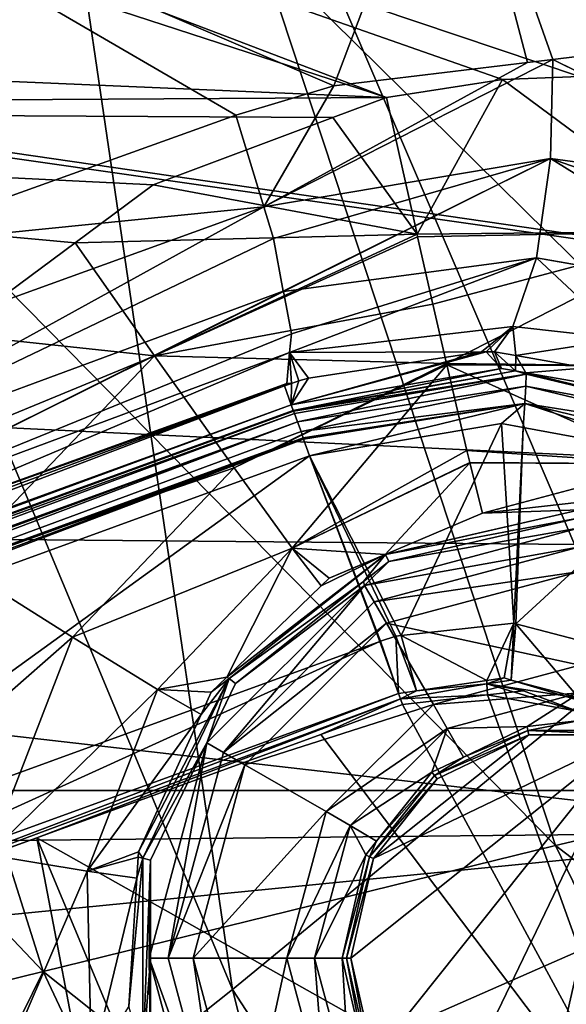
# Model space of a CAD drawing. Extents: x 512 to 878, y 536 to 1026.
# Tile 16 of 256: x 558 to 568, y 661 to 679. Entities that reach past the tile are written whole.
import ezdxf

# ---------------------------------------------------------------- set-up
doc = ezdxf.new("R2010")
doc.units = 0

msp = doc.modelspace()

# ---------------------------------------------------------------- linework, layer by layer
for points in [[(618.10907, 963.369446, 700.419495), (521.585632, 696.508911, 700.419495), (526.405518, 669.236389, 700.419495)], [(618.10907, 963.369446, 700.419495), (526.405518, 669.236389, 700.419495), (528.957886, 662.111328, 700.419495)], [(618.10907, 963.369446, 700.419495), (528.957886, 662.111328, 700.419495), (535.105774, 644.949585, 700.419495)], [(621.77417, 963.369446, 700.419495), (618.10907, 963.369446, 700.419495), (535.105774, 644.949585, 700.419495)], [(696.199646, 696.199585, 696.199646), (621.77417, 963.369446, 700.419495), (535.105774, 644.949585, 700.419495)], [(534.122253, 896.65387, 692.502014), (855.760864, 664.494141, 692.502014), (534.122253, 664.494141, 692.502014)], [(534.122253, 896.65387, 692.502014), (855.760864, 896.65387, 692.502014), (855.760864, 664.494141, 692.502014)], [(855.760864, 896.65387, 700.502014), (534.122253, 896.65387, 700.502014), (534.122253, 664.494141, 700.502014)], [(855.760864, 664.494141, 700.502014), (855.760864, 896.65387, 700.502014), (534.122253, 664.494141, 700.502014)], [(696.199646, 696.199585, 696.199646), (535.105774, 644.949585, 700.419495), (543.843079, 628.935303, 700.419495)], [(696.199646, 696.199585, 696.199646), (543.843079, 628.935303, 700.419495), (549.059021, 619.375122, 700.419495)], [(696.199646, 696.199585, 696.199646), (549.059021, 619.375122, 700.419495), (564.676636, 599.040771, 700.419495)], [(696.199646, 696.199585, 696.199646), (564.676636, 599.040771, 700.419495), (586.368958, 578.573242, 700.419495)], [(548.66864, 691.672913, 464.915833), (556.388916, 695.811951, 427.047363), (561.540039, 660.826599, 464.634674)], [(556.388916, 695.811951, 427.047363), (568.797119, 666.796997, 426.804169), (561.540039, 660.826599, 464.634674)], [(556.388916, 695.811951, 427.047363), (573.495667, 691.983276, 394.237793), (568.797119, 666.796997, 426.804169)], [(548.66864, 691.672913, 464.915833), (561.540039, 660.826599, 464.634674), (551.650452, 652.960876, 541.905823)], [(529.399658, 688.6745, 733.538208), (529.040771, 690.756226, 733.546753), (564.375488, 677.281189, 733.870667)], [(529.040771, 690.756226, 733.546753), (566.516968, 677.613831, 733.895569), (564.375488, 677.281189, 733.870667)], [(529.040771, 690.756226, 733.546753), (567.931396, 677.669556, 733.910461), (566.516968, 677.613831, 733.895569)], [(529.040771, 690.756226, 733.546753), (612.227722, 690.70575, 734.411987), (567.931396, 677.669556, 733.910461)], [(531.11853, 678.704651, 733.497559), (529.399658, 688.6745, 733.538208), (564.375488, 677.281189, 733.870667)], [(565.580322, 683.258179, 714.515625), (571.634399, 683.784546, 712.397827), (573.184204, 677.42981, 712.655396)], [(552.963379, 681.982056, 716.658752), (565.580322, 683.258179, 714.515625), (563.402161, 677.494507, 715.496216)], [(565.580322, 683.258179, 714.515625), (566.972778, 677.925781, 714.592041), (563.402161, 677.494507, 715.496216)], [(568.28894, 678.084778, 714.258789), (565.580322, 683.258179, 714.515625), (573.184204, 677.42981, 712.655396)], [(565.580322, 683.258179, 714.515625), (567.442383, 677.982544, 714.473145), (566.972778, 677.925781, 714.592041)], [(565.580322, 683.258179, 714.515625), (568.28894, 678.084778, 714.258789), (567.442383, 677.982544, 714.473145)], [(552.963379, 681.982056, 716.658752), (561.599365, 676.954407, 715.855286), (554.855347, 674.530457, 716.601501)], [(552.963379, 681.982056, 716.658752), (563.402161, 677.494507, 715.496216), (561.599365, 676.954407, 715.855286)], [(520.511719, 681.639832, 737.17627), (520.544739, 681.471985, 737.175659), (609.710938, 668.665466, 737.984009)], [(608.188477, 681.309387, 738.09552), (520.511719, 681.639832, 737.17627), (609.710938, 668.665466, 737.984009)], [(520.544739, 681.471985, 737.175659), (522.233643, 672.884033, 737.145264), (609.710938, 668.665466, 737.984009)], [(571.345642, 681.208801, 718.20697), (562.040283, 680.026001, 720.67395), (576.618469, 665.629761, 718.607117)], [(562.040283, 680.026001, 720.67395), (552.497314, 678.72876, 721.771179), (567.489319, 663.478638, 720.885864)], [(576.618469, 665.629761, 718.607117), (562.040283, 680.026001, 720.67395), (567.489319, 663.478638, 720.885864)], [(531.11853, 678.704651, 733.497559), (564.375488, 677.281189, 733.870667), (531.540344, 677.08313, 733.49115)], [(552.497314, 678.72876, 721.771179), (542.673706, 677.390747, 721.920837), (558.045288, 661.155457, 721.793335)], [(567.489319, 663.478638, 720.885864), (552.497314, 678.72876, 721.771179), (558.045288, 661.155457, 721.793335)], [(567.442383, 677.982544, 714.473145), (567.399109, 676.158569, 714.32251), (562.11322, 675.266541, 715.421753)], [(566.972778, 677.925781, 714.592041), (567.442383, 677.982544, 714.473145), (562.11322, 675.266541, 715.421753)], [(567.399109, 676.158569, 714.32251), (567.442383, 677.982544, 714.473145), (572.55011, 675.451721, 712.734253)], [(567.442383, 677.982544, 714.473145), (568.28894, 678.084778, 714.258789), (572.55249, 675.458862, 712.734314)], [(567.442383, 677.982544, 714.473145), (572.55249, 675.458862, 712.734314), (572.55011, 675.451721, 712.734253)], [(563.402161, 677.494507, 715.496216), (566.972778, 677.925781, 714.592041), (562.11322, 675.266541, 715.421753)], [(564.375488, 677.281189, 733.870667), (566.516968, 677.613831, 733.895569), (564.938721, 674.762207, 733.176758)], [(566.516968, 677.613831, 733.895569), (570.284546, 674.815857, 733.4599), (564.938721, 674.762207, 733.176758)], [(566.516968, 677.613831, 733.895569), (567.931396, 677.669556, 733.910461), (570.284546, 674.815857, 733.4599)], [(561.599365, 676.954407, 715.855286), (563.402161, 677.494507, 715.496216), (562.11322, 675.266541, 715.421753)], [(531.540344, 677.08313, 733.49115), (564.375488, 677.281189, 733.870667), (563.384644, 676.910095, 733.857239)], [(558.045288, 661.155457, 721.793335), (542.673706, 677.390747, 721.920837), (548.358337, 658.772827, 721.83728)], [(563.384644, 676.910095, 733.857239), (564.375488, 677.281189, 733.870667), (564.938721, 674.762207, 733.176758)], [(531.540344, 677.08313, 733.49115), (558.636963, 674.60199, 733.788208), (556.367065, 672.915161, 733.750122)], [(531.540344, 677.08313, 733.49115), (560.07489, 675.670471, 733.812256), (558.636963, 674.60199, 733.788208)], [(531.540344, 677.08313, 733.49115), (563.384644, 676.910095, 733.857239), (560.07489, 675.670471, 733.812256)], [(561.599365, 676.954407, 715.855286), (562.11322, 675.266541, 715.421753), (554.855347, 674.530457, 716.601501)], [(560.07489, 675.670471, 733.812256), (563.384644, 676.910095, 733.857239), (564.938721, 674.762207, 733.176758)], [(562.11322, 675.266541, 715.421753), (567.399109, 676.158569, 714.32251), (562.291992, 674.679199, 715.270935)], [(562.291992, 674.679199, 715.270935), (567.399109, 676.158569, 714.32251), (562.473999, 673.707214, 714.404846)], [(562.473999, 673.707214, 714.404846), (567.399109, 676.158569, 714.32251), (562.474915, 673.702332, 714.400452)], [(567.399109, 676.158569, 714.32251), (567.141907, 674.323853, 713.355835), (562.474915, 673.702332, 714.400452)], [(567.141907, 674.323853, 713.355835), (567.399109, 676.158569, 714.32251), (571.613037, 673.539551, 711.884888)], [(567.399109, 676.158569, 714.32251), (572.089661, 674.512146, 712.316956), (571.613037, 673.539551, 711.884888)], [(567.399109, 676.158569, 714.32251), (572.55011, 675.451721, 712.734253), (572.089661, 674.512146, 712.316956)], [(560.07489, 675.670471, 733.812256), (564.938721, 674.762207, 733.176758), (558.636963, 674.60199, 733.788208)], [(552.299561, 671.707825, 716.547241), (562.11322, 675.266541, 715.421753), (552.826782, 670.141663, 715.504456)], [(554.855347, 674.530457, 716.601501), (562.11322, 675.266541, 715.421753), (552.299561, 671.707825, 716.547241)], [(562.11322, 675.266541, 715.421753), (562.291992, 674.679199, 715.270935), (552.826782, 670.141663, 715.504456)], [(562.291992, 674.679199, 715.270935), (562.473999, 673.707214, 714.404846), (552.826782, 670.141663, 715.504456)], [(558.636963, 674.60199, 733.788208), (564.938721, 674.762207, 733.176758), (560.097839, 672.513428, 733.313171)], [(564.938721, 674.762207, 733.176758), (564.949951, 674.711914, 733.162903), (560.097839, 672.513428, 733.313171)], [(564.949951, 674.711914, 733.162903), (565.228699, 673.46521, 732.819458), (560.097839, 672.513428, 733.313171)], [(564.938721, 674.762207, 733.176758), (570.284546, 674.815857, 733.4599), (564.949951, 674.711914, 733.162903)], [(564.949951, 674.711914, 733.162903), (570.284546, 674.815857, 733.4599), (565.228699, 673.46521, 732.819458)], [(565.228699, 673.46521, 732.819458), (570.284546, 674.815857, 733.4599), (565.481995, 672.374146, 731.756104)], [(565.481995, 672.374146, 731.756104), (570.284546, 674.815857, 733.4599), (569.853455, 672.323181, 731.972412)], [(556.367065, 672.915161, 733.750122), (558.636963, 674.60199, 733.788208), (560.097839, 672.513428, 733.313171)], [(562.474915, 673.702332, 714.400452), (567.141907, 674.323853, 713.355835), (562.621765, 672.917847, 713.701416)], [(567.141907, 674.323853, 713.355835), (566.706482, 673.058411, 711.751404), (562.589905, 672.574951, 712.878479)], [(562.590271, 672.579224, 712.888794), (567.141907, 674.323853, 713.355835), (562.589905, 672.574951, 712.878479)], [(562.621765, 672.917847, 713.701416), (567.141907, 674.323853, 713.355835), (562.590271, 672.579224, 712.888794)], [(566.706482, 673.058411, 711.751404), (567.141907, 674.323853, 713.355835), (568.736816, 672.829895, 710.99939)], [(567.141907, 674.323853, 713.355835), (571.609009, 673.533081, 711.879639), (568.736816, 672.829895, 710.99939)], [(567.141907, 674.323853, 713.355835), (571.611084, 673.535645, 711.883179), (571.609009, 673.533081, 711.879639)], [(567.141907, 674.323853, 713.355835), (571.613037, 673.539551, 711.884888), (571.611084, 673.535645, 711.883179)], [(552.826782, 670.141663, 715.504456), (562.473999, 673.707214, 714.404846), (553.15625, 669.063416, 713.908508)], [(562.473999, 673.707214, 714.404846), (562.474915, 673.702332, 714.400452), (553.15625, 669.063416, 713.908508)], [(562.474915, 673.702332, 714.400452), (562.621765, 672.917847, 713.701416), (553.15625, 669.063416, 713.908508)], [(560.097839, 672.513428, 733.313171), (565.228699, 673.46521, 732.819458), (565.481995, 672.374146, 731.756104)], [(566.706482, 673.058411, 711.751404), (566.127197, 672.588745, 709.989258), (562.589905, 672.574951, 712.878479)], [(566.127197, 672.588745, 709.989258), (566.706482, 673.058411, 711.751404), (566.214294, 672.588379, 709.954712)], [(566.214294, 672.588379, 709.954712), (566.706482, 673.058411, 711.751404), (566.364685, 672.587769, 709.895142)], [(566.364685, 672.587769, 709.895142), (566.706482, 673.058411, 711.751404), (566.758423, 672.519165, 709.716919)], [(566.706482, 673.058411, 711.751404), (568.736816, 672.829895, 710.99939), (566.758423, 672.519165, 709.716919)], [(522.233643, 672.884033, 737.145264), (523.240784, 669.430725, 737.133118), (609.710938, 668.665466, 737.984009)], [(562.621765, 672.917847, 713.701416), (562.590271, 672.579224, 712.888794), (553.15625, 669.063416, 713.908508)], [(556.367065, 672.915161, 733.750122), (560.097839, 672.513428, 733.313171), (554.211975, 670.083313, 733.703674)], [(566.758423, 672.519165, 709.716919), (568.736816, 672.829895, 710.99939), (568.051514, 672.293884, 709.131592)], [(553.15625, 669.063416, 713.908508), (562.590271, 672.579224, 712.888794), (553.658142, 668.796997, 712.150024)], [(562.590271, 672.579224, 712.888794), (562.589905, 672.574951, 712.878479), (553.658142, 668.796997, 712.150024)], [(562.589905, 672.574951, 712.878479), (562.536987, 672.006531, 711.514221), (553.658142, 668.796997, 712.150024)], [(554.211975, 670.083313, 733.703674), (560.097839, 672.513428, 733.313171), (556.431458, 668.681458, 733.239258)], [(560.097839, 672.513428, 733.313171), (561.565186, 670.447327, 731.824707), (556.431458, 668.681458, 733.239258)], [(560.097839, 672.513428, 733.313171), (565.481995, 672.374146, 731.756104), (561.565186, 670.447327, 731.824707)], [(562.536987, 672.006531, 711.514221), (562.589905, 672.574951, 712.878479), (562.625, 672.006348, 711.15918)], [(562.589905, 672.574951, 712.878479), (566.127197, 672.588745, 709.989258), (562.937622, 672.106018, 711.070435)], [(562.589905, 672.574951, 712.878479), (562.76001, 672.05072, 711.120911), (562.625, 672.006348, 711.15918)], [(562.589905, 672.574951, 712.878479), (562.937622, 672.106018, 711.070435), (562.76001, 672.05072, 711.120911)], [(562.937622, 672.106018, 711.070435), (566.127197, 672.588745, 709.989258), (562.619934, 671.609558, 704.059021)], [(566.127197, 672.588745, 709.989258), (566.214294, 672.588379, 709.954712), (562.619934, 671.609558, 704.059021)], [(566.214294, 672.588379, 709.954712), (566.492737, 672.281982, 704.059021), (562.619934, 671.609558, 704.059021)], [(566.214294, 672.588379, 709.954712), (566.364685, 672.587769, 709.895142), (566.492737, 672.281982, 704.059021)], [(566.492737, 672.281982, 704.059021), (566.364685, 672.587769, 709.895142), (566.751831, 672.236145, 704.059021)], [(566.364685, 672.587769, 709.895142), (566.758423, 672.519165, 709.716919), (566.751831, 672.236145, 704.059021)], [(566.751831, 672.236145, 704.059021), (566.758423, 672.519165, 709.716919), (566.945496, 672.201904, 704.059021)], [(566.758423, 672.519165, 709.716919), (568.051514, 672.293884, 709.131592), (566.945496, 672.201904, 704.059021)], [(565.481995, 672.374146, 731.756104), (565.488037, 672.348083, 731.730652), (561.565186, 670.447327, 731.824707)], [(561.565186, 670.447327, 731.824707), (565.488037, 672.348083, 731.730652), (562.635803, 668.968445, 729.521729)], [(565.488037, 672.348083, 731.730652), (565.854919, 670.767517, 730.190247), (562.635803, 668.968445, 729.521729)], [(565.488037, 672.348083, 731.730652), (565.481995, 672.374146, 731.756104), (569.853455, 672.323181, 731.972412)], [(565.854919, 670.767517, 730.190247), (565.488037, 672.348083, 731.730652), (569.552551, 670.523865, 729.670715)], [(565.488037, 672.348083, 731.730652), (569.853455, 672.323181, 731.972412), (569.552551, 670.523865, 729.670715)], [(562.619934, 671.609558, 704.059021), (566.492737, 672.281982, 704.059021), (562.65802, 671.508179, 703.738586)], [(566.492737, 672.281982, 704.059021), (566.751831, 672.236145, 704.059021), (562.65802, 671.508179, 703.738586)], [(562.65802, 671.508179, 703.738586), (566.751831, 672.236145, 704.059021), (562.66272, 671.495728, 703.699158)], [(566.751831, 672.236145, 704.059021), (566.953186, 672.17804, 703.689514), (562.66272, 671.495728, 703.699158)], [(562.66272, 671.495728, 703.699158), (566.953186, 672.17804, 703.689514), (562.680359, 671.448669, 703.550354)], [(562.680359, 671.448669, 703.550354), (566.953186, 672.17804, 703.689514), (562.733887, 671.299988, 703.407593)], [(562.733887, 671.299988, 703.407593), (566.953186, 672.17804, 703.689514), (562.73584, 671.294495, 703.402344)], [(566.953186, 672.17804, 703.689514), (566.942688, 671.954834, 703.381104), (562.73584, 671.294495, 703.402344)], [(566.751831, 672.236145, 704.059021), (566.945496, 672.201904, 704.059021), (566.953186, 672.17804, 703.689514)], [(566.942688, 671.954834, 703.381104), (566.953186, 672.17804, 703.689514), (570.985901, 671.208984, 703.689514)], [(566.945496, 672.201904, 704.059021), (568.051514, 672.293884, 709.131592), (570.197449, 671.626648, 704.059021)], [(566.953186, 672.17804, 703.689514), (566.945496, 672.201904, 704.059021), (570.985901, 671.208984, 703.689514)], [(566.945496, 672.201904, 704.059021), (570.197449, 671.626648, 704.059021), (570.985901, 671.208984, 703.689514)], [(538.343628, 663.042175, 708.971191), (562.493225, 671.961304, 711.192993), (538.434204, 662.801208, 704.059021)], [(553.658142, 668.796997, 712.150024), (562.493225, 671.961304, 711.192993), (538.343628, 663.042175, 708.971191)], [(562.493225, 671.961304, 711.192993), (562.619934, 671.609558, 704.059021), (538.434204, 662.801208, 704.059021)], [(562.536987, 672.006531, 711.514221), (562.493225, 671.961304, 711.192993), (553.658142, 668.796997, 712.150024)], [(562.536987, 672.006531, 711.514221), (562.625, 672.006348, 711.15918), (562.493225, 671.961304, 711.192993)], [(562.493225, 671.961304, 711.192993), (562.625, 672.006348, 711.15918), (562.619934, 671.609558, 704.059021)], [(562.76001, 672.05072, 711.120911), (562.937622, 672.106018, 711.070435), (562.619934, 671.609558, 704.059021)], [(562.625, 672.006348, 711.15918), (562.76001, 672.05072, 711.120911), (562.619934, 671.609558, 704.059021)], [(562.73584, 671.294495, 703.402344), (566.942688, 671.954834, 703.381104), (562.800049, 671.116028, 703.230957)], [(566.942688, 671.954834, 703.381104), (566.92749, 671.632629, 703.17865), (562.800049, 671.116028, 703.230957)], [(566.92749, 671.632629, 703.17865), (566.942688, 671.954834, 703.381104), (570.89386, 671.00531, 703.381104)], [(566.942688, 671.954834, 703.381104), (570.985901, 671.208984, 703.689514), (570.89386, 671.00531, 703.381104)], [(538.434204, 662.801208, 704.059021), (562.619934, 671.609558, 704.059021), (538.466797, 662.713501, 703.732666)], [(562.619934, 671.609558, 704.059021), (562.65802, 671.508179, 703.738586), (538.466797, 662.713501, 703.732666)], [(562.800049, 671.116028, 703.230957), (566.92749, 671.632629, 703.17865), (562.84021, 671.003723, 703.200806)], [(562.84021, 671.003723, 703.200806), (566.92749, 671.632629, 703.17865), (562.848755, 670.979797, 703.194397)], [(562.848755, 670.979797, 703.194397), (566.92749, 671.632629, 703.17865), (562.959412, 670.670349, 703.111328)], [(566.92749, 671.632629, 703.17865), (566.497925, 671.269226, 703.111328), (562.959412, 670.670349, 703.111328)], [(566.497925, 671.269226, 703.111328), (566.92749, 671.632629, 703.17865), (566.89801, 671.195251, 703.111328)], [(566.89801, 671.195251, 703.111328), (566.92749, 671.632629, 703.17865), (570.067139, 670.609253, 703.111328)], [(566.92749, 671.632629, 703.17865), (570.761047, 670.711426, 703.17865), (570.067139, 670.609253, 703.111328)], [(566.92749, 671.632629, 703.17865), (570.89386, 671.00531, 703.381104), (570.761047, 670.711426, 703.17865)], [(538.466797, 662.713501, 703.732666), (562.65802, 671.508179, 703.738586), (538.470703, 662.702942, 703.693359)], [(538.470703, 662.702942, 703.693359), (562.65802, 671.508179, 703.738586), (538.477112, 662.685669, 703.628906)], [(562.65802, 671.508179, 703.738586), (562.66272, 671.495728, 703.699158), (538.477112, 662.685669, 703.628906)], [(562.66272, 671.495728, 703.699158), (562.680359, 671.448669, 703.550354), (538.477112, 662.685669, 703.628906)], [(538.477112, 662.685669, 703.628906), (562.680359, 671.448669, 703.550354), (538.549438, 662.493225, 703.402832)], [(562.680359, 671.448669, 703.550354), (562.733887, 671.299988, 703.407593), (538.549438, 662.493225, 703.402832)], [(538.549438, 662.493225, 703.402832), (562.733887, 671.299988, 703.407593), (538.587097, 662.393066, 703.285095)], [(562.733887, 671.299988, 703.407593), (562.73584, 671.294495, 703.402344), (538.587097, 662.393066, 703.285095)], [(538.587097, 662.393066, 703.285095), (562.73584, 671.294495, 703.402344), (538.661804, 662.195007, 703.205444)], [(562.73584, 671.294495, 703.402344), (562.800049, 671.116028, 703.230957), (538.661804, 662.195007, 703.205444)], [(562.959412, 670.670349, 703.111328), (566.497925, 671.269226, 703.111328), (564.647095, 667.353638, 703.111328)], [(566.497925, 671.269226, 703.111328), (566.723694, 667.580444, 703.111328), (564.647095, 667.353638, 703.111328)], [(566.497925, 671.269226, 703.111328), (566.89801, 671.195251, 703.111328), (566.723694, 667.580444, 703.111328)], [(562.800049, 671.116028, 703.230957), (562.84021, 671.003723, 703.200806), (538.661804, 662.195007, 703.205444)], [(566.723694, 667.580444, 703.111328), (566.89801, 671.195251, 703.111328), (566.757629, 667.571533, 703.111328)], [(566.89801, 671.195251, 703.111328), (570.067139, 670.609253, 703.111328), (566.757629, 667.571533, 703.111328)], [(538.661804, 662.195007, 703.205444), (562.84021, 671.003723, 703.200806), (538.670959, 662.170593, 703.195618)], [(562.84021, 671.003723, 703.200806), (562.848755, 670.979797, 703.194397), (538.670959, 662.170593, 703.195618)], [(538.670959, 662.170593, 703.195618), (562.848755, 670.979797, 703.194397), (538.743042, 661.979492, 703.118713)], [(538.743042, 661.979492, 703.118713), (562.848755, 670.979797, 703.194397), (538.785583, 661.866394, 703.111328)], [(562.848755, 670.979797, 703.194397), (562.959412, 670.670349, 703.111328), (538.785583, 661.866394, 703.111328)], [(565.854919, 670.767517, 730.190247), (565.911499, 670.545105, 729.571472), (562.635803, 668.968445, 729.521729)], [(565.911499, 670.545105, 729.571472), (565.854919, 670.767517, 730.190247), (569.552551, 670.523865, 729.670715)], [(562.959412, 670.670349, 703.111328), (552.123169, 662.829956, 703.111328), (538.785583, 661.866394, 703.111328)], [(562.959412, 670.670349, 703.111328), (564.249939, 667.24292, 703.111328), (552.123169, 662.829956, 703.111328)], [(565.911499, 670.545105, 729.571472), (565.912964, 670.539124, 729.554871), (562.635803, 668.968445, 729.521729)], [(562.635803, 668.968445, 729.521729), (565.912964, 670.539124, 729.554871), (564.349609, 668.849854, 726.935852)], [(562.959412, 670.670349, 703.111328), (564.267761, 667.249756, 703.111328), (564.249939, 667.24292, 703.111328)], [(562.959412, 670.670349, 703.111328), (564.550476, 667.343079, 703.111328), (564.267761, 667.249756, 703.111328)], [(562.959412, 670.670349, 703.111328), (564.647095, 667.353638, 703.111328), (564.550476, 667.343079, 703.111328)], [(565.912964, 670.539124, 729.554871), (566.147827, 669.615295, 726.984802), (564.349609, 668.849854, 726.935852)], [(565.912964, 670.539124, 729.554871), (565.911499, 670.545105, 729.571472), (569.552551, 670.523865, 729.670715)], [(565.912964, 670.539124, 729.554871), (569.552551, 670.523865, 729.670715), (566.147827, 669.615295, 726.984802)], [(569.552551, 670.523865, 729.670715), (567.941589, 669.814697, 727.023804), (566.147827, 669.615295, 726.984802)], [(566.757629, 667.571533, 703.111328), (570.067139, 670.609253, 703.111328), (569.139282, 666.947205, 703.111328)], [(556.431458, 668.681458, 733.239258), (561.565186, 670.447327, 731.824707), (558.589355, 667.32489, 731.753601)], [(561.565186, 670.447327, 731.824707), (562.635803, 668.968445, 729.521729), (558.589355, 667.32489, 731.753601)], [(567.941589, 669.814697, 727.023804), (567.941589, 669.67627, 726.040405), (566.147827, 669.615295, 726.984802)], [(567.941589, 669.67627, 726.040405), (564.355103, 668.852539, 726.00415), (564.349609, 668.849854, 726.935852)], [(566.147827, 669.615295, 726.984802), (567.941589, 669.67627, 726.040405), (564.349609, 668.849854, 726.935852)], [(567.941589, 669.67627, 726.040405), (567.941589, 669.671143, 726.00415), (564.355103, 668.852539, 726.00415)], [(567.941589, 669.671143, 726.00415), (567.941589, 669.526123, 724.972168), (564.355103, 668.852539, 726.00415)], [(572.91687, 663.732971, 737.636902), (523.240784, 669.430725, 737.133118), (525.045288, 663.243286, 737.11145)], [(609.710938, 668.665466, 737.984009), (523.240784, 669.430725, 737.133118), (572.91687, 663.732971, 737.636902)], [(564.355103, 668.852539, 726.00415), (567.941589, 669.526123, 724.972168), (564.41803, 668.721863, 724.972168)], [(567.941589, 669.526123, 724.972168), (567.941589, 669.343079, 724.521057), (564.41803, 668.721863, 724.972168)], [(567.941589, 669.343079, 724.521057), (567.941589, 668.992615, 724.221741), (563.972595, 668.279602, 724.521057)], [(564.41803, 668.721863, 724.972168), (567.941589, 669.343079, 724.521057), (563.972595, 668.279602, 724.521057)], [(558.589355, 667.32489, 731.753601), (562.635803, 668.968445, 729.521729), (560.153076, 666.360474, 729.445129)], [(562.635803, 668.968445, 729.521729), (561.431213, 666.586487, 726.839294), (560.153076, 666.360474, 729.445129)], [(562.635803, 668.968445, 729.521729), (563.173767, 668.269287, 726.902466), (561.431213, 666.586487, 726.839294)], [(562.635803, 668.968445, 729.521729), (563.322021, 668.412476, 726.907837), (563.173767, 668.269287, 726.902466)], [(562.635803, 668.968445, 729.521729), (564.349609, 668.849854, 726.935852), (563.322021, 668.412476, 726.907837)], [(563.972595, 668.279602, 724.521057), (567.941589, 668.992615, 724.221741), (564.147827, 667.976135, 724.221741)], [(567.941589, 668.992615, 724.221741), (567.941589, 668.535828, 724.111328), (564.147827, 667.976135, 724.221741)], [(561.431213, 666.586487, 726.839294), (564.355103, 668.852539, 726.00415), (561.478943, 666.558899, 726.00415)], [(563.173767, 668.269287, 726.902466), (564.355103, 668.852539, 726.00415), (561.431213, 666.586487, 726.839294)], [(564.355103, 668.852539, 726.00415), (563.951477, 668.349854, 724.972168), (561.478943, 666.558899, 726.00415)], [(563.322021, 668.412476, 726.907837), (564.355103, 668.852539, 726.00415), (563.173767, 668.269287, 726.902466)], [(564.349609, 668.849854, 726.935852), (564.355103, 668.852539, 726.00415), (563.322021, 668.412476, 726.907837)], [(564.355103, 668.852539, 726.00415), (564.41803, 668.721863, 724.972168), (563.951477, 668.349854, 724.972168)], [(563.951477, 668.349854, 724.972168), (564.41803, 668.721863, 724.972168), (563.972595, 668.279602, 724.521057)], [(556.431458, 668.681458, 733.239258), (558.589355, 667.32489, 731.753601), (554.511169, 663.743347, 733.174377)], [(564.147827, 667.976135, 724.221741), (567.941589, 668.535828, 724.111328), (564.376221, 667.580505, 724.111328)], [(564.376221, 667.580505, 724.111328), (567.941589, 668.535828, 724.111328), (567.941589, 666.805115, 724.111328)], [(561.478943, 666.558899, 726.00415), (563.951477, 668.349854, 724.972168), (561.592346, 666.468506, 724.972168)], [(563.951477, 668.349854, 724.972168), (563.972595, 668.279602, 724.521057), (561.592346, 666.468506, 724.972168)], [(561.067139, 665.374084, 724.521057), (563.972595, 668.279602, 724.521057), (561.370605, 665.198914, 724.221741)], [(561.592346, 666.468506, 724.972168), (563.972595, 668.279602, 724.521057), (561.067139, 665.374084, 724.521057)], [(563.972595, 668.279602, 724.521057), (564.147827, 667.976135, 724.221741), (561.370605, 665.198914, 724.221741)], [(564.147827, 667.976135, 724.221741), (564.376221, 667.580505, 724.111328), (561.370605, 665.198914, 724.221741)], [(561.370605, 665.198914, 724.221741), (564.376221, 667.580505, 724.111328), (561.766235, 664.970459, 724.111328)], [(564.376221, 667.580505, 724.111328), (565.241577, 666.081665, 724.111328), (561.766235, 664.970459, 724.111328)], [(564.376221, 667.580505, 724.111328), (567.941589, 666.805115, 724.111328), (565.241577, 666.081665, 724.111328)], [(564.647095, 667.353638, 703.111328), (566.723694, 667.580444, 703.111328), (566.227356, 666.525269, 704.111145)], [(566.723694, 667.580444, 703.111328), (566.545349, 666.571838, 704.111145), (566.227356, 666.525269, 704.111145)], [(566.545349, 666.571838, 704.111145), (566.723694, 667.580444, 703.111328), (566.674622, 666.533081, 704.111084)], [(566.723694, 667.580444, 703.111328), (566.757629, 667.571533, 703.111328), (566.674622, 666.533081, 704.111084)], [(566.674622, 666.533081, 704.111084), (566.757629, 667.571533, 703.111328), (567.96936, 666.144836, 704.110474)], [(566.757629, 667.571533, 703.111328), (569.139282, 666.947205, 703.111328), (567.96936, 666.144836, 704.110474)], [(552.123169, 662.829956, 703.111328), (564.249939, 667.24292, 703.111328), (552.471069, 661.874023, 704.111206)], [(564.249939, 667.24292, 703.111328), (564.597595, 666.286865, 704.111084), (552.471069, 661.874023, 704.111206)], [(554.511169, 663.743347, 733.174377), (558.589355, 667.32489, 731.753601), (557.0354, 663.309021, 731.69104)], [(558.589355, 667.32489, 731.753601), (560.153076, 666.360474, 729.445129), (557.0354, 663.309021, 731.69104)], [(564.249939, 667.24292, 703.111328), (564.267761, 667.249756, 703.111328), (564.597595, 666.286865, 704.111084)], [(564.267761, 667.249756, 703.111328), (564.550476, 667.343079, 703.111328), (564.597595, 666.286865, 704.111084)], [(564.550476, 667.343079, 703.111328), (564.647095, 667.353638, 703.111328), (564.93103, 666.335632, 704.111084)], [(564.550476, 667.343079, 703.111328), (564.93103, 666.335632, 704.111084), (564.597595, 666.286865, 704.111084)], [(564.647095, 667.353638, 703.111328), (566.227356, 666.525269, 704.111145), (564.93103, 666.335632, 704.111084)], [(561.540039, 660.826599, 464.634674), (568.797119, 666.796997, 426.804169), (579.83252, 632.688538, 464.356934)], [(567.941589, 666.805115, 724.111328), (567.941589, 666.296387, 724.611267), (565.241577, 666.081665, 724.111328)], [(559.80188, 663.361206, 726.754089), (561.478943, 666.558899, 726.00415), (559.882812, 663.244507, 726.00415)], [(560.957214, 665.898987, 726.818481), (561.478943, 666.558899, 726.00415), (559.80188, 663.361206, 726.754089)], [(561.478943, 666.558899, 726.00415), (561.071594, 665.387146, 724.972168), (559.882812, 663.244507, 726.00415)], [(560.153076, 666.360474, 729.445129), (561.431213, 666.586487, 726.839294), (561.14386, 666.30896, 726.828857)], [(561.14386, 666.30896, 726.828857), (561.478943, 666.558899, 726.00415), (560.957214, 665.898987, 726.818481)], [(561.478943, 666.558899, 726.00415), (561.592346, 666.468506, 724.972168), (561.071594, 665.387146, 724.972168)], [(561.431213, 666.586487, 726.839294), (561.478943, 666.558899, 726.00415), (561.14386, 666.30896, 726.828857)], [(566.227356, 666.525269, 704.111145), (566.222595, 666.466064, 710.379944), (564.93103, 666.335632, 704.111084)], [(566.545349, 666.571838, 704.111145), (566.674622, 666.533081, 704.111084), (566.222595, 666.466064, 710.379944)], [(566.227356, 666.525269, 704.111145), (566.545349, 666.571838, 704.111145), (566.222595, 666.466064, 710.379944)], [(566.222595, 666.466064, 710.379944), (566.674622, 666.533081, 704.111084), (567.975464, 666.19104, 710.380005)], [(567.975464, 666.19104, 710.380005), (566.674622, 666.533081, 704.111084), (567.96936, 666.144836, 704.110474)], [(557.0354, 663.309021, 731.69104), (560.153076, 666.360474, 729.445129), (558.857483, 663.008362, 729.377991)], [(560.153076, 666.360474, 729.445129), (560.957214, 665.898987, 726.818481), (558.857483, 663.008362, 729.377991)], [(560.153076, 666.360474, 729.445129), (561.14386, 666.30896, 726.828857), (560.957214, 665.898987, 726.818481)], [(561.071594, 665.387146, 724.972168), (561.592346, 666.468506, 724.972168), (561.067139, 665.374084, 724.521057)], [(564.597595, 666.286865, 704.111084), (564.93103, 666.335632, 704.111084), (564.634888, 666.184082, 710.379944)], [(564.93103, 666.335632, 704.111084), (566.222595, 666.466064, 710.379944), (564.634888, 666.184082, 710.379944)], [(566.222595, 666.466064, 710.379944), (566.237488, 666.257812, 716.310791), (564.634888, 666.184082, 710.379944)], [(566.222595, 666.466064, 710.379944), (567.975464, 666.19104, 710.380005), (567.890259, 665.960938, 716.051941)], [(566.899109, 666.331787, 716.204224), (566.222595, 666.466064, 710.379944), (567.890259, 665.960938, 716.051941)], [(566.222595, 666.466064, 710.379944), (566.899109, 666.331787, 716.204224), (566.237488, 666.257812, 716.310791)], [(566.237488, 666.257812, 716.310791), (566.899109, 666.331787, 716.204224), (567.890259, 665.960938, 716.051941)], [(552.471069, 661.874023, 704.111206), (564.597595, 666.286865, 704.111084), (552.536865, 661.693176, 715.241577)], [(564.597595, 666.286865, 704.111084), (564.634888, 666.184082, 710.379944), (552.536865, 661.693176, 715.241577)], [(564.634888, 666.184082, 710.379944), (557.929077, 663.620483, 717.089355), (552.536865, 661.693176, 715.241577)], [(564.634888, 666.184082, 710.379944), (563.163879, 665.530518, 716.776001), (557.929077, 663.620483, 717.089355)], [(564.634888, 666.184082, 710.379944), (564.671753, 666.082703, 716.562927), (563.163879, 665.530518, 716.776001)], [(564.634888, 666.184082, 710.379944), (566.237488, 666.257812, 716.310791), (564.671753, 666.082703, 716.562927)], [(564.671753, 666.082703, 716.562927), (566.237488, 666.257812, 716.310791), (569.541626, 657.071777, 716.479736)], [(565.241577, 666.081665, 724.111328), (567.941589, 666.296387, 724.611267), (565.495911, 665.641113, 724.611267)], [(567.941589, 666.296387, 724.611267), (566.96637, 665.677795, 725.111206), (565.495911, 665.641113, 724.611267)], [(566.237488, 666.257812, 716.310791), (567.890259, 665.960938, 716.051941), (569.541626, 657.071777, 716.479736)], [(567.941589, 666.296387, 724.611267), (567.941589, 665.787659, 725.111206), (566.96637, 665.677795, 725.111206)], [(561.766235, 664.970459, 724.111328), (565.241577, 666.081665, 724.111328), (563.265015, 664.105103, 724.111328)], [(563.163879, 665.530518, 716.776001), (564.671753, 666.082703, 716.562927), (569.541626, 657.071777, 716.479736)], [(565.241577, 666.081665, 724.111328), (565.495911, 665.641113, 724.611267), (563.265015, 664.105103, 724.111328)], [(560.957214, 665.898987, 726.818481), (559.80188, 663.361206, 726.754089), (558.857483, 663.008362, 729.377991)], [(566.96637, 665.677795, 725.111206), (567.941589, 665.787659, 725.111206), (566.983826, 665.601196, 729.611267)], [(567.941589, 665.787659, 725.111206), (568.899292, 665.601196, 729.611267), (566.983826, 665.601196, 729.611267)], [(563.265015, 664.105103, 724.111328), (565.495911, 665.641113, 724.611267), (563.705627, 663.850769, 724.611267)], [(565.495911, 665.641113, 724.611267), (565.209106, 664.831543, 725.111206), (563.705627, 663.850769, 724.611267)], [(565.495911, 665.641113, 724.611267), (565.792664, 665.112549, 725.111206), (565.209106, 664.831543, 725.111206)], [(565.792664, 665.112549, 725.111206), (566.983826, 665.601196, 729.611267), (565.258057, 664.770142, 729.611267)], [(566.983826, 665.601196, 729.611267), (567.001343, 665.524658, 734.111328), (565.258057, 664.770142, 729.611267)], [(565.495911, 665.641113, 724.611267), (566.96637, 665.677795, 725.111206), (565.792664, 665.112549, 725.111206)], [(566.96637, 665.677795, 725.111206), (566.983826, 665.601196, 729.611267), (565.792664, 665.112549, 725.111206)], [(566.983826, 665.601196, 729.611267), (568.881836, 665.524658, 734.111328), (567.001343, 665.524658, 734.111328)], [(566.983826, 665.601196, 729.611267), (568.899292, 665.601196, 729.611267), (568.881836, 665.524658, 734.111328)], [(576.618469, 665.629761, 718.607117), (567.489319, 663.478638, 720.885864), (583.963013, 650.836731, 718.868774)], [(557.929077, 663.620483, 717.089355), (563.163879, 665.530518, 716.776001), (569.541626, 657.071777, 716.479736)], [(563.716125, 661.405151, 734.111328), (568.881836, 665.524658, 734.111328), (564.134583, 659.571777, 734.111328)], [(564.134583, 663.238525, 734.111328), (568.881836, 665.524658, 734.111328), (563.716125, 661.405151, 734.111328)], [(564.134583, 659.571777, 734.111328), (568.881836, 665.524658, 734.111328), (565.307068, 658.101562, 734.111328)], [(565.307068, 664.70874, 734.111328), (567.001343, 665.524658, 734.111328), (564.134583, 663.238525, 734.111328)], [(567.001343, 665.524658, 734.111328), (568.881836, 665.524658, 734.111328), (564.134583, 663.238525, 734.111328)], [(565.258057, 664.770142, 729.611267), (567.001343, 665.524658, 734.111328), (565.307068, 664.70874, 734.111328)], [(565.307068, 658.101562, 734.111328), (568.881836, 665.524658, 734.111328), (567.001343, 657.285645, 734.111328)], [(567.001343, 657.285645, 734.111328), (568.881836, 665.524658, 734.111328), (567.941589, 657.179688, 734.111328)], [(559.882812, 663.244507, 726.00415), (561.071594, 665.387146, 724.972168), (560.024231, 663.212219, 724.972168)], [(560.003662, 661.405151, 724.521057), (561.067139, 665.374084, 724.521057), (560.354065, 661.405151, 724.221741)], [(560.024231, 663.212219, 724.972168), (561.067139, 665.374084, 724.521057), (560.003662, 661.405151, 724.521057)], [(561.071594, 665.387146, 724.972168), (561.067139, 665.374084, 724.521057), (560.024231, 663.212219, 724.972168)], [(561.067139, 665.374084, 724.521057), (561.370605, 665.198914, 724.221741), (560.354065, 661.405151, 724.221741)], [(561.370605, 665.198914, 724.221741), (561.766235, 664.970459, 724.111328), (560.354065, 661.405151, 724.221741)], [(565.209106, 664.831543, 725.111206), (565.792664, 665.112549, 725.111206), (565.258057, 664.770142, 729.611267)], [(560.354065, 661.405151, 724.221741), (561.766235, 664.970459, 724.111328), (560.810852, 661.405151, 724.111328)], [(561.766235, 664.970459, 724.111328), (563.265015, 664.105103, 724.111328), (560.810852, 661.405151, 724.111328)], [(563.705627, 663.850769, 724.611267), (565.209106, 664.831543, 725.111206), (564.193787, 663.558411, 725.111206)], [(564.193787, 663.558411, 725.111206), (565.258057, 664.770142, 729.611267), (564.063843, 663.272583, 729.611267)], [(565.258057, 664.770142, 729.611267), (565.307068, 664.70874, 734.111328), (564.063843, 663.272583, 729.611267)], [(564.063843, 663.272583, 729.611267), (565.307068, 664.70874, 734.111328), (564.134583, 663.238525, 734.111328)], [(565.209106, 664.831543, 725.111206), (565.258057, 664.770142, 729.611267), (564.193787, 663.558411, 725.111206)], [(855.760864, 664.494141, 692.502014), (534.122253, 664.494141, 700.502014), (534.122253, 664.494141, 692.502014)], [(855.760864, 664.494141, 700.502014), (534.122253, 664.494141, 700.502014), (855.760864, 664.494141, 692.502014)], [(563.265015, 664.105103, 724.111328), (562.541565, 661.405151, 724.111328), (560.810852, 661.405151, 724.111328)], [(563.265015, 664.105103, 724.111328), (563.705627, 663.850769, 724.611267), (562.541565, 661.405151, 724.111328)], [(563.705627, 663.850769, 724.611267), (563.050293, 661.405151, 724.611267), (562.541565, 661.405151, 724.111328)], [(563.705627, 663.850769, 724.611267), (563.993042, 663.306641, 725.111206), (563.050293, 661.405151, 724.611267)], [(563.705627, 663.850769, 724.611267), (564.193787, 663.558411, 725.111206), (563.993042, 663.306641, 725.111206)], [(572.91687, 663.732971, 737.636902), (525.045288, 663.243286, 737.11145), (526.245483, 659.127808, 737.097046)], [(572.91687, 663.732971, 737.636902), (526.245483, 659.127808, 737.097046), (557.219727, 656.828003, 737.413696)], [(552.536865, 661.693176, 715.241577), (557.929077, 663.620483, 717.089355), (552.55011, 661.657898, 717.411377)], [(552.55011, 661.657898, 717.411377), (557.929077, 663.620483, 717.089355), (559.862488, 653.534058, 717.304688)], [(572.91687, 663.732971, 737.636902), (557.219727, 656.828003, 737.413696), (576.403748, 656.666809, 737.60144)], [(557.929077, 663.620483, 717.089355), (561.84021, 654.256897, 717.136108), (559.862488, 653.534058, 717.304688)], [(557.929077, 663.620483, 717.089355), (569.541626, 657.071777, 716.479736), (561.84021, 654.256897, 717.136108)], [(567.489319, 663.478638, 720.885864), (558.045288, 661.155457, 721.793335), (575.286316, 647.420959, 720.952454)], [(563.993042, 663.306641, 725.111206), (564.193787, 663.558411, 725.111206), (564.063843, 663.272583, 729.611267)], [(583.963013, 650.836731, 718.868774), (567.489319, 663.478638, 720.885864), (575.286316, 647.420959, 720.952454)], [(557.0354, 663.309021, 731.69104), (558.857483, 663.008362, 729.377991), (557.131409, 659.007874, 731.645935)], [(559.80188, 663.361206, 726.754089), (559.796021, 663.266907, 726.75238), (558.857483, 663.008362, 729.377991)], [(558.857483, 663.008362, 729.377991), (559.796021, 663.266907, 726.75238), (559.771912, 662.880554, 726.7453)], [(559.624634, 660.518005, 726.702148), (559.882812, 663.244507, 726.00415), (559.882812, 659.565796, 726.00415)], [(559.771912, 662.880554, 726.7453), (559.882812, 663.244507, 726.00415), (559.624634, 660.518005, 726.702148)], [(559.796021, 663.266907, 726.75238), (559.882812, 663.244507, 726.00415), (559.771912, 662.880554, 726.7453)], [(559.796021, 663.266907, 726.75238), (559.80188, 663.361206, 726.754089), (559.882812, 663.244507, 726.00415)], [(559.882812, 663.244507, 726.00415), (560.024231, 663.212219, 724.972168), (559.882812, 659.565796, 726.00415)], [(563.993042, 663.306641, 725.111206), (563.559021, 661.405151, 725.111206), (563.050293, 661.405151, 724.611267)], [(563.993042, 663.306641, 725.111206), (564.063843, 663.272583, 729.611267), (563.559021, 661.405151, 725.111206)], [(564.063843, 663.272583, 729.611267), (563.637573, 661.405151, 729.611267), (563.559021, 661.405151, 725.111206)], [(564.063843, 663.272583, 729.611267), (564.134583, 663.238525, 734.111328), (563.637573, 661.405151, 729.611267)], [(564.134583, 663.238525, 734.111328), (563.716125, 661.405151, 734.111328), (563.637573, 661.405151, 729.611267)], [(560.024231, 663.212219, 724.972168), (560.024231, 661.405151, 724.972168), (559.882812, 659.565796, 726.00415)], [(560.024231, 661.405151, 724.972168), (560.024231, 663.212219, 724.972168), (560.003662, 661.405151, 724.521057)], [(558.857483, 663.008362, 729.377991), (558.938416, 659.419434, 729.329712), (557.131409, 659.007874, 731.645935)], [(558.857483, 663.008362, 729.377991), (559.771912, 662.880554, 726.7453), (558.938416, 659.419434, 729.329712)], [(559.771912, 662.880554, 726.7453), (559.624634, 660.518005, 726.702148), (558.938416, 659.419434, 729.329712)], [(545.722656, 658.804626, 717.245483), (552.55011, 661.657898, 717.411377), (559.562378, 653.424316, 717.300964)], [(552.55011, 661.657898, 717.411377), (559.862488, 653.534058, 717.304688), (559.562378, 653.424316, 717.300964)], [(560.024231, 661.405151, 724.972168), (560.024231, 659.598022, 724.972168), (559.882812, 659.565796, 726.00415)], [(560.024231, 659.598022, 724.972168), (560.003662, 661.405151, 724.521057), (561.067139, 657.436157, 724.521057)], [(560.003662, 661.405151, 724.521057), (561.370605, 657.611389, 724.221741), (561.067139, 657.436157, 724.521057)], [(560.003662, 661.405151, 724.521057), (560.354065, 661.405151, 724.221741), (561.370605, 657.611389, 724.221741)], [(560.024231, 661.405151, 724.972168), (560.003662, 661.405151, 724.521057), (560.024231, 659.598022, 724.972168)], [(560.354065, 661.405151, 724.221741), (560.810852, 661.405151, 724.111328), (561.370605, 657.611389, 724.221741)], [(560.810852, 661.405151, 724.111328), (561.766235, 657.839783, 724.111328), (561.370605, 657.611389, 724.221741)], [(560.810852, 661.405151, 724.111328), (562.541565, 661.405151, 724.111328), (561.766235, 657.839783, 724.111328)], [(562.541565, 661.405151, 724.111328), (563.265015, 658.705139, 724.111328), (561.766235, 657.839783, 724.111328)], [(562.541565, 661.405151, 724.111328), (563.050293, 661.405151, 724.611267), (563.265015, 658.705139, 724.111328)], [(563.050293, 661.405151, 724.611267), (563.705627, 658.959473, 724.611267), (563.265015, 658.705139, 724.111328)], [(563.050293, 661.405151, 724.611267), (563.559021, 661.405151, 725.111206), (563.705627, 658.959473, 724.611267)], [(563.559021, 661.405151, 725.111206), (563.993042, 659.503601, 725.111206), (563.705627, 658.959473, 724.611267)], [(563.559021, 661.405151, 725.111206), (563.637573, 661.405151, 729.611267), (563.993042, 659.503601, 725.111206)], [(563.637573, 661.405151, 729.611267), (564.063843, 659.53772, 729.611267), (563.993042, 659.503601, 725.111206)], [(563.637573, 661.405151, 729.611267), (563.716125, 661.405151, 734.111328), (564.063843, 659.53772, 729.611267)], [(563.716125, 661.405151, 734.111328), (564.134583, 659.571777, 734.111328), (564.063843, 659.53772, 729.611267)], [(558.045288, 661.155457, 721.793335), (548.358337, 658.772827, 721.83728), (552.265137, 649.416138, 721.760315)], [(558.045288, 661.155457, 721.793335), (552.265137, 649.416138, 721.760315), (566.220947, 643.768127, 721.691406)], [(575.286316, 647.420959, 720.952454), (558.045288, 661.155457, 721.793335), (566.220947, 643.768127, 721.691406)], [(551.650452, 652.960876, 541.905823), (561.540039, 660.826599, 464.634674), (571.017517, 622.922424, 541.733948)], [(561.540039, 660.826599, 464.634674), (579.83252, 632.688538, 464.356934), (571.017517, 622.922424, 541.733948)]]:
    msp.add_3dface(points)

doc.saveas('drawing.dxf')
